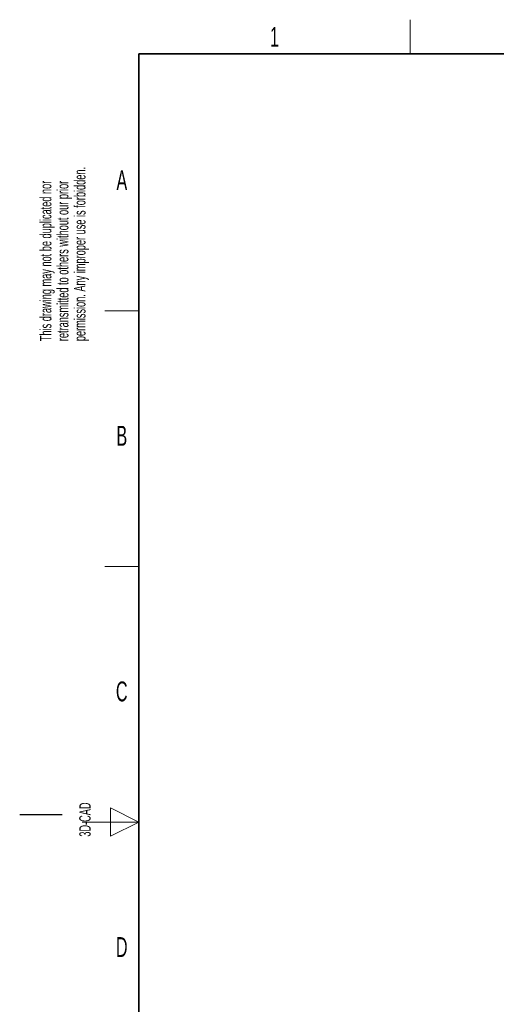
# Paper-space layout 'Blatt2' of a CAD drawing. Header units: millimetres. Extents: x 5 to 418, y 2 to 292.
# Tile 2 of 54: x 5 to 89, y 115 to 288. Entities that reach past the tile are written whole.
import ezdxf

# ---------------------------------------------------------------- set-up
doc = ezdxf.new("R2010")
doc.units = ezdxf.units.MM
doc.layers.add('SLD-0', color=7, linetype='Continuous')
doc.styles.add('SLDTEXTSTYLE0', font='TXT', dxfattribs={"width": 0.605})

psp = doc.layouts.new('Blatt2')

# ---------------------------------------------------------------- linework, layer by layer
at = {"layer": 'SLD-0', "lineweight": 18}
for p, q in [((73.75, 282.5), (73.75, 288.5)), ((20, 237.25), (26, 237.25)), ((20, 192.25), (26, 192.25)), ((26, 147.25), (21, 149.75)), ((21, 149.75), (21, 144.75)), ((16, 147.25), (26, 147.25)), ((21, 144.75), (26, 147.25))]:
    psp.add_line(p, q, dxfattribs=at)
at = {"layer": 'SLD-0', "lineweight": 35}
for p, q in [((408, 282.5), (26, 282.5)), ((26, 282.5), (26, 12))]:
    psp.add_line(p, q, dxfattribs=at)
at = {"layer": 'SLD-0'}
psp.add_line((12.5, 148.5), (5, 148.5), dxfattribs=at)

# ---------------------------------------------------------------- texts
at = {"layer": 'SLD-0', "char_height": 2, "attachment_point": 1, "rotation": 90, "style": 'SLDTEXTSTYLE0'}
for s, insert in [('permission. Any improper use is forbidden.', (14.58, 231.91)), ('retransmitted to others without our prior', (11.58, 231.91)), ('This drawing may not be duplicated nor', (8.58, 231.91)), ('3D-CAD', (15.49, 144.68))]:
    psp.add_mtext(s, dxfattribs=dict(at, insert=insert))
at = {"layer": 'SLD-0', "char_height": 3.5, "attachment_point": 2, "style": 'SLDTEXTSTYLE0'}
for s, insert in [('1', (49.85, 287.24)), ('A', (22.98, 262)), ('B', (22.98, 217)), ('C', (22.96, 172)), ('D', (22.96, 127))]:
    psp.add_mtext(s, dxfattribs=dict(at, insert=insert))

doc.saveas('drawing.dxf')
